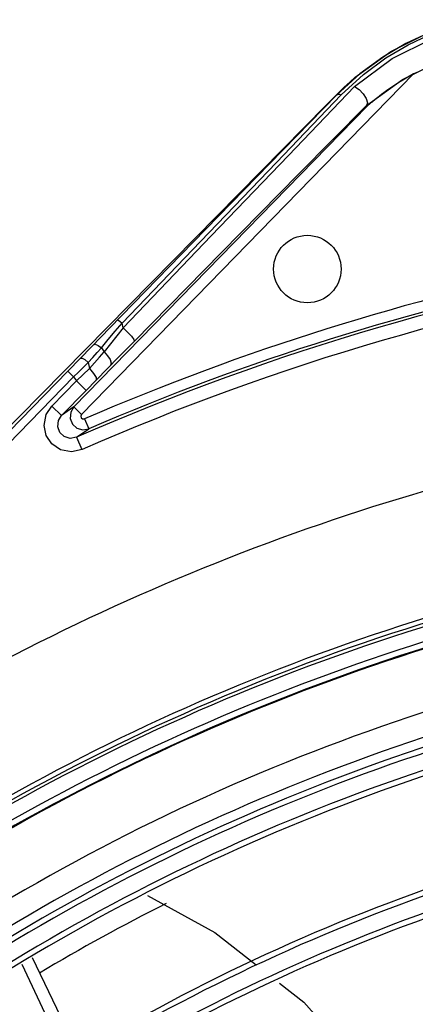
# Model space of a CAD drawing. Extents: x 40.7 to 137.4, y -250.8 to -221.5.
# Tile 101 of 256: x 56.4356 to 56.4714, y -231.6784 to -231.5893. Entities that reach past the tile are written whole.
import ezdxf

# ---------------------------------------------------------------- set-up
doc = ezdxf.new("R2010")
doc.units = 0
doc.header["$MEASUREMENT"] = 0
doc.layers.get('0').update_dxf_attribs({"linetype": 'CONTINUOUS'})

msp = doc.modelspace()

# ---------------------------------------------------------------- linework, layer by layer
at = {"color": 6, "linetype": 'Continuous'}
for p, q in [((56.46921675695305, -231.5922139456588), (56.47276702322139, -231.5904397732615)), ((56.46600070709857, -231.594539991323), (56.46921675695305, -231.5922139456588)), ((56.44123040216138, -231.6250497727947), (56.47127979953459, -231.5942527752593)), ((56.46639880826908, -231.5942462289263), (56.46433963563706, -231.5961260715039)), ((56.46549603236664, -231.5949837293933), (56.46600070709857, -231.594539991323)), ((56.45994147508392, -231.60161384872), (56.46594163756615, -231.5953916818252)), ((56.45886732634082, -231.6022421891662), (56.46472573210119, -231.596148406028)), ((56.4633410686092, -231.5971115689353), (56.46447910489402, -231.5959575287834)), ((56.46447910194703, -231.5959575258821), (56.46433963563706, -231.5961260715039)), ((56.44053147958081, -231.624367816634), (56.46707302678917, -231.5971659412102)), ((56.45943966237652, -231.6010613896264), (56.4633410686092, -231.5971115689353)), ((56.46707302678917, -231.5971659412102), (56.46701235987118, -231.5971067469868)), ((56.46710666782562, -231.597138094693), (56.46707180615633, -231.5971671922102)), ((56.45943960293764, -231.6010613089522), (56.43180863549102, -231.6290799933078)), ((56.45131666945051, -231.6094754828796), (56.44375487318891, -231.6172450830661)), ((56.44428146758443, -231.6175222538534), (56.44491253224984, -231.6167848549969)), ((56.4449909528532, -231.6172023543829), (56.44491253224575, -231.6167848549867)), ((56.44303344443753, -231.6179887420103), (56.44375487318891, -231.6172450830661)), ((56.44112840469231, -231.6199570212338), (56.44303344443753, -231.6179887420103)), ((56.44458640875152, -231.6198682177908), (56.44601036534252, -231.6184203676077)), ((56.4426436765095, -231.6194394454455), (56.44302485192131, -231.6190125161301)), ((56.44284020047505, -231.6198715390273), (56.4432667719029, -231.6193816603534)), ((56.44302485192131, -231.6190125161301), (56.44326678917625, -231.6193816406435)), ((56.44112840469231, -231.6199570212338), (56.43998399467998, -231.6211347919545)), ((56.4418319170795, -231.620340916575), (56.44193989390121, -231.6208945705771)), ((56.44255012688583, -231.6219300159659), (56.44458640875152, -231.6198682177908)), ((56.43998400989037, -231.6211348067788), (56.43186398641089, -231.6294673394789)), ((56.43998400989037, -231.6211348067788), (56.44050861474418, -231.621646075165)), ((56.44076170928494, -231.6220108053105), (56.44193987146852, -231.6208945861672)), ((56.43238854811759, -231.6299784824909), (56.44050853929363, -231.6216460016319)), ((56.43854273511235, -231.6242849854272), (56.44076170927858, -231.6220108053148)), ((56.44050853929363, -231.6216460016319), (56.44076170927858, -231.6220108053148)), ((56.44076170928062, -231.6220108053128), (56.44163536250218, -231.6228632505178)), ((56.44163536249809, -231.6228632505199), (56.44255012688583, -231.6219300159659)), ((56.44163536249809, -231.6228632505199), (56.43941638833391, -231.6251374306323)), ((56.43854273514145, -231.6242849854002), (56.43941638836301, -231.6251374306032)), ((56.44053147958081, -231.624367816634), (56.43941638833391, -231.6251374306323)), ((56.44053147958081, -231.624367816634), (56.44123040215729, -231.6250497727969)), ((56.44150191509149, -231.6254444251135), (56.44188896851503, -231.6263409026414)), ((56.4407801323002, -231.6271067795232), (56.44188859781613, -231.6263399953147)), ((56.4407804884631, -231.6271076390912), (56.44127097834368, -231.6282255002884))]:
    msp.add_line(p, q, dxfattribs=at)
for points in [[(56.47649239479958, -231.5893412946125), (56.47456282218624, -231.5898566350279), (56.47259204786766, -231.5905656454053), (56.47056669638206, -231.5915048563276), (56.46849116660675, -231.5927182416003), (56.46639880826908, -231.5942462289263)], [(56.46472573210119, -231.596148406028), (56.46673638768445, -231.5942869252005), (56.4687640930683, -231.5927887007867), (56.47077525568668, -231.5916015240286), (56.47274819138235, -231.5906795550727), (56.47466705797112, -231.5899862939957), (56.47652551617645, -231.5894892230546)], [(56.46594163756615, -231.5953916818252), (56.46934674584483, -231.5928504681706), (56.47286231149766, -231.5910985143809), (56.47636997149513, -231.5900277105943)], [(56.46701454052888, -231.5971047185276), (56.47026268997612, -231.59474710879), (56.47358829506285, -231.5931282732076), (56.47683965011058, -231.5921486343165)], [(56.47127979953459, -231.5942527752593), (56.47074578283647, -231.5945474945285), (56.47031070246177, -231.5948019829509), (56.46995371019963, -231.5950208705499), (56.46965834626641, -231.5952091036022), (56.46941164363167, -231.595371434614), (56.46920346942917, -231.5955121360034), (56.46902595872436, -231.5956348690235), (56.46883169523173, -231.5957721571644), (56.46857096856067, -231.5959614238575), (56.46835673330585, -231.5961213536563), (56.46817915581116, -231.5962570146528), (56.46803047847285, -231.5963728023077), (56.46790460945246, -231.5964724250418), (56.46779676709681, -231.5965589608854), (56.46770319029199, -231.5966349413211), (56.46762089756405, -231.5967024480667), (56.46752077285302, -231.5967854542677), (56.46741795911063, -231.5968716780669), (56.46732708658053, -231.5969487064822), (56.46710666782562, -231.597138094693)], [(56.46447910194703, -231.5959575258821), (56.46498814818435, -231.5954560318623), (56.46549603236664, -231.5949837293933)], [(56.46594213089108, -231.5953922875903), (56.46635282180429, -231.5956673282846), (56.46671739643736, -231.5960581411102), (56.46698168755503, -231.5964788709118), (56.46708962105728, -231.5968503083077), (56.46701309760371, -231.5971047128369)], [(56.46433963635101, -231.596126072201), (56.45822868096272, -231.602382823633), (56.45131666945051, -231.6094754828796)], [(56.46433975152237, -231.5961264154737), (56.46443342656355, -231.5960811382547), (56.46456840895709, -231.5960898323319), (56.4647255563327, -231.5961482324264)], [(56.44601036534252, -231.6184203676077), (56.45389243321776, -231.6103927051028), (56.46090248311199, -231.6032783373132), (56.46701235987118, -231.5971067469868)], [(56.4449909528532, -231.6172023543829), (56.45294722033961, -231.6088966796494), (56.45994147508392, -231.60161384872)], [(56.44491253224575, -231.6167848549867), (56.45198829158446, -231.609406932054), (56.45886732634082, -231.6022421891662)], [(56.44447867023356, -231.6165005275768), (56.44455351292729, -231.6165150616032), (56.44470534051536, -231.6166140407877), (56.44491247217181, -231.6167849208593)], [(56.44302485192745, -231.6190125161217), (56.44365344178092, -231.618263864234), (56.44428146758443, -231.6175222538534)], [(56.44499095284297, -231.6172023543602), (56.44441771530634, -231.6179217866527), (56.44384295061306, -231.6186489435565), (56.4432667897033, -231.6193816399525)], [(56.44499089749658, -231.617202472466), (56.44539504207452, -231.6175915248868), (56.44574245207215, -231.6179732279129), (56.44596306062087, -231.6182700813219), (56.44601042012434, -231.618420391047)], [(56.44231121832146, -231.6187348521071), (56.4424764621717, -231.6186964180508), (56.44273353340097, -231.6187936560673), (56.44302497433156, -231.6190123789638)], [(56.44183191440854, -231.6203409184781), (56.44224589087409, -231.619882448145), (56.4426436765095, -231.6194394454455)], [(56.4432667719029, -231.6193816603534), (56.4435831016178, -231.619732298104), (56.44380675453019, -231.6200842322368), (56.44390734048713, -231.6203961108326), (56.44385578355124, -231.6206075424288)], [(56.44050853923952, -231.621646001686), (56.44095678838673, -231.6212051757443), (56.4418319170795, -231.620340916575)], [(56.44112840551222, -231.6199570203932), (56.44127714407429, -231.6199504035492), (56.44153280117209, -231.6200870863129), (56.44183224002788, -231.6203405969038)], [(56.44193990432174, -231.6208945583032), (56.44239824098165, -231.6203755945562), (56.44284020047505, -231.6198715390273)], [(56.44193987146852, -231.6208945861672), (56.44231381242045, -231.6213254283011), (56.44253836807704, -231.6217017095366), (56.44255015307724, -231.6219300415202)], [(56.44127159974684, -231.6282252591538), (56.44031018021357, -231.6284323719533), (56.43932147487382, -231.6282355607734), (56.43854538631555, -231.6277066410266), (56.43803827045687, -231.6269491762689), (56.43784511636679, -231.6260369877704), (56.4380395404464, -231.6250407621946), (56.43854273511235, -231.6242849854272)], [(56.44053198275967, -231.6243682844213), (56.44024635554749, -231.6248435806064), (56.4402009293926, -231.6253949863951), (56.44040325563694, -231.6259094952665), (56.44081163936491, -231.6262823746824), (56.44134278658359, -231.6264368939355), (56.44188859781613, -231.6263399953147)], [(56.4407801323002, -231.6271067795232), (56.44020442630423, -231.6272099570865), (56.43965203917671, -231.6270397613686), (56.43926429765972, -231.6266699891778), (56.4390753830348, -231.6261724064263), (56.43913443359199, -231.6255900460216), (56.43941689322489, -231.6251378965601)], [(56.44123040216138, -231.6250497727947), (56.44116306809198, -231.6251878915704), (56.44119669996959, -231.6253485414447), (56.44132863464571, -231.6254524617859), (56.44150201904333, -231.6254443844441)]]:
    msp.add_lwpolyline(points, dxfattribs=at)
at = {"color": 155}
for points in [[(56.44719929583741, -231.6685434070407), (56.45330109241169, -231.6718921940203), (56.45701778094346, -231.6748116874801)], [(56.44006874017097, -231.6837347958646), (56.43931128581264, -231.6821689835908), (56.43585283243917, -231.6748045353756)], [(56.44108488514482, -231.683049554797), (56.44011538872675, -231.6810918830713), (56.4367959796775, -231.6742014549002)], [(56.45914264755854, -231.6764807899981), (56.46133100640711, -231.6781997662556), (56.46623820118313, -231.6837035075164)]]:
    msp.add_lwpolyline(points, dxfattribs=at)
at = {"color": 6, "linetype": 'Continuous'}
msp.add_circle((56.46166182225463, -231.6118955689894), 0.003052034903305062, dxfattribs=at)
for centre, radius, start, end in [((56.48149433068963, -231.6133715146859), 0.02167631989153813, 117.2105048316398, 118.1141649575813), ((56.53067698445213, -231.8319881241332), 0.223735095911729, 98.79916950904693, 113.6906792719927), ((56.53067698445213, -231.8319881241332), 0.2249722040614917, 101.4339413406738, 113.3522034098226), ((56.53067698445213, -231.8319881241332), 0.2225143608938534, 98.79913548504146, 113.6905077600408), ((56.53067698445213, -231.8319881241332), 0.2239957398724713, 101.4339096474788, 113.352231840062)]:
    msp.add_arc(centre, radius, start, end, dxfattribs=at)
at = {"color": 155}
for radius, start, end in [(0.2083655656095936, 97.271317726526, 119.3673597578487), (0.1969382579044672, 96.7811018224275, 121.9000886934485), (0.1973534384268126, 96.93128696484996, 121.0897270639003), (0.1966398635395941, 96.78157312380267, 121.8989145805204), (0.1953377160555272, 98.08624708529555, 122.8372545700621), (0.1947878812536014, 98.08580860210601, 122.8387358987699), (0.1947198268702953, 98.09839917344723, 122.8198393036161), (0.1892692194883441, 98.8415770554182, 124.3805951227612), (0.1871111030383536, 99.41621820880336, 125.0411037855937), (0.1857594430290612, 99.72251940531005, 125.2895891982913), (0.186260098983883, 99.5896382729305, 125.1619237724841), (0.1842944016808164, 100.1108522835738, 125.6624115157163), (0.1837938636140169, 100.2433301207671, 125.7895057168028), (0.174051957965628, 102.8005442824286, 128.2325721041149), (0.1735513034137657, 102.9307999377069, 128.356449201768), (0.1720862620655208, 103.311378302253, 128.7180455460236), (0.1715857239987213, 103.4411825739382, 128.841255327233), (0.182110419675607, 116.691153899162, 120.8054433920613), (0.1618438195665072, 105.9436763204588, 131.2035006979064), (0.16134316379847, 106.0709753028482, 131.3229363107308)]:
    msp.add_arc((56.53067698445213, -231.8319881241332), radius, start, end, dxfattribs=at)

doc.saveas('drawing.dxf')
